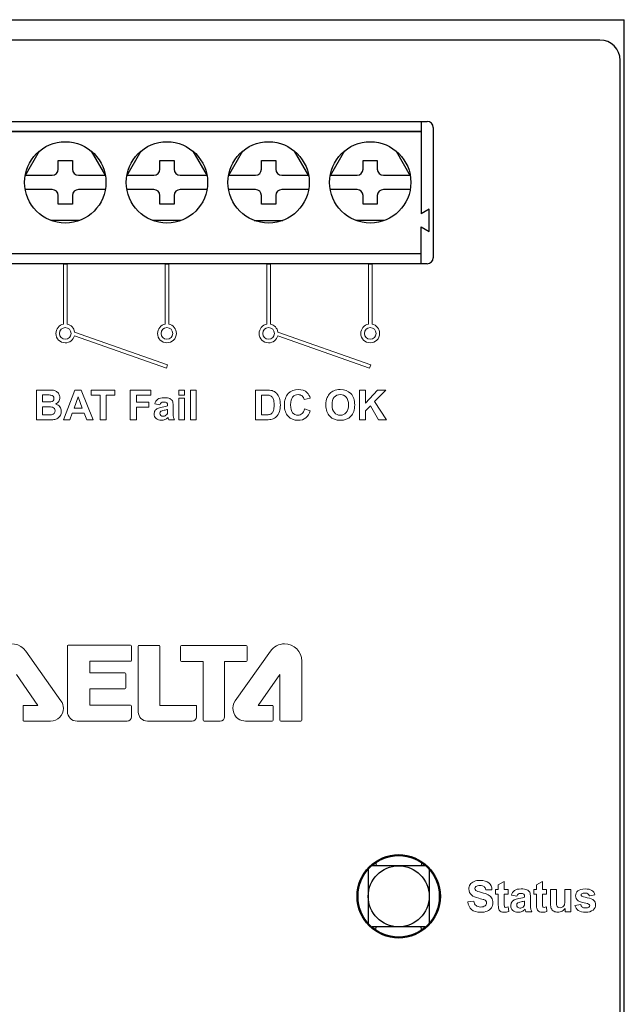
# Model space of a CAD drawing. Header units: inches. Extents: x 0 to 5108, y 0 to 2887.
# Tile 11 of 11: x 328 to 358, y 139 to 188. Entities that reach past the tile are written whole.
import ezdxf

# ---------------------------------------------------------------- set-up
doc = ezdxf.new("R2010")
doc.units = ezdxf.units.IN
doc.header["$MEASUREMENT"] = 0
doc.layers.add('Line', color=3, linetype='Continuous', lineweight=25)

msp = doc.modelspace()

# ---------------------------------------------------------------- linework, layer by layer
at = {"layer": 'Line', "color": 7, "linetype": 'Continuous'}
for p, q in [((308.033, 187.907), (358.033, 187.907)), ((358.033, 66.907), (358.033, 187.907)), ((356.833, 186.907), (309.233, 186.907)), ((357.833, 92.407), (357.833, 185.907)), ((317.733, 182.907), (348.333, 182.907)), ((348.033, 182.907), (348.033, 182.412)), ((348.633, 182.607), (348.633, 176.207)), ((348.033, 182.412), (318.033, 182.412)), ((318.033, 182.407), (348.033, 182.407)), ((348.033, 182.407), (348.033, 178.366)), ((328.559, 180.229), (329.267, 181.455)), ((331.802, 181.448), (332.506, 180.229)), ((333.559, 180.229), (334.267, 181.455)), ((336.802, 181.448), (337.506, 180.229)), ((338.559, 180.229), (339.267, 181.455)), ((342.506, 180.229), (341.802, 181.448)), ((344.267, 181.455), (343.559, 180.229)), ((346.802, 181.448), (347.506, 180.229)), ((330.183, 180.557), (330.183, 180.982)), ((330.183, 180.982), (330.883, 180.982)), ((330.883, 180.982), (330.883, 180.557)), ((335.183, 180.557), (335.183, 180.982)), ((335.183, 180.982), (335.883, 180.982)), ((335.883, 180.982), (335.883, 180.557)), ((340.183, 180.557), (340.183, 180.982)), ((340.183, 180.982), (340.883, 180.982)), ((340.883, 180.982), (340.883, 180.557)), ((345.183, 180.557), (345.183, 180.982)), ((345.183, 180.982), (345.883, 180.982)), ((345.883, 180.982), (345.883, 180.557)), ((328.576, 180.257), (329.883, 180.257)), ((331.183, 180.257), (332.49, 180.257)), ((333.576, 180.257), (334.883, 180.257)), ((336.183, 180.257), (337.49, 180.257)), ((338.576, 180.257), (339.883, 180.257)), ((341.183, 180.257), (342.49, 180.257)), ((343.576, 180.257), (344.883, 180.257)), ((346.183, 180.257), (347.49, 180.257)), ((329.883, 179.557), (328.573, 179.557)), ((330.183, 178.832), (330.183, 179.257)), ((330.883, 179.257), (330.883, 178.832)), ((332.494, 179.557), (331.183, 179.557)), ((334.883, 179.557), (333.573, 179.557)), ((335.183, 178.832), (335.183, 179.257)), ((335.883, 179.257), (335.883, 178.832)), ((337.494, 179.557), (336.183, 179.557)), ((339.883, 179.557), (338.573, 179.557)), ((340.183, 178.832), (340.183, 179.257)), ((340.883, 179.257), (340.883, 178.832)), ((342.494, 179.557), (341.183, 179.557)), ((344.883, 179.557), (343.573, 179.557)), ((345.183, 178.832), (345.183, 179.257)), ((345.883, 179.257), (345.883, 178.832)), ((347.494, 179.557), (346.183, 179.557)), ((330.883, 178.832), (330.183, 178.832)), ((335.883, 178.832), (335.183, 178.832)), ((340.883, 178.832), (340.183, 178.832)), ((345.883, 178.832), (345.183, 178.832)), ((348.433, 178.597), (348.033, 178.366)), ((348.433, 177.497), (348.433, 178.597)), ((331.241, 178.037), (329.825, 178.037)), ((336.241, 178.037), (334.825, 178.037)), ((339.825, 178.037), (341.241, 178.037)), ((346.241, 178.037), (344.825, 178.037)), ((348.033, 175.907), (348.033, 177.728)), ((348.033, 177.728), (348.433, 177.497)), ((318.033, 176.407), (348.033, 176.407)), ((348.333, 175.907), (317.733, 175.907)), ((348.235, 146.307), (345.63, 146.307)), ((345.81, 146.445), (345.825, 146.307)), ((348.056, 146.445), (348.041, 146.307)), ((345.433, 146.11), (345.433, 143.505)), ((348.433, 146.11), (348.433, 143.505)), ((348.235, 143.307), (345.63, 143.307)), ((345.81, 143.169), (345.825, 143.307)), ((348.056, 143.169), (348.041, 143.307))]:
    msp.add_line(p, q, dxfattribs=at)
at = {"layer": 'Line', "color": 7, "lineweight": 0}
for p, q in [((330.445, 172.937), (330.445, 175.907)), ((330.621, 175.907), (330.621, 172.937)), ((335.445, 172.937), (335.445, 175.907)), ((335.621, 175.907), (335.621, 172.937)), ((340.445, 172.937), (340.445, 175.907)), ((340.621, 175.907), (340.621, 172.937)), ((345.444, 172.937), (345.444, 175.907)), ((345.621, 175.907), (345.621, 172.937)), ((335.504, 170.776), (330.98, 172.364)), ((330.992, 172.547), (335.562, 170.943)), ((345.503, 170.776), (340.981, 172.364)), ((340.992, 172.547), (345.562, 170.943)), ((335.562, 170.943), (335.504, 170.776)), ((345.562, 170.943), (345.503, 170.776)), ((330.438, 168.236), (331.008, 169.7)), ((331.008, 169.7), (331.321, 169.7)), ((331.321, 169.7), (331.907, 168.236)), ((331.807, 169.453), (331.807, 169.7)), ((331.807, 169.7), (332.971, 169.7)), ((332.242, 169.453), (331.807, 169.453)), ((332.242, 168.236), (332.242, 169.453)), ((332.971, 169.453), (332.538, 169.453)), ((332.538, 169.453), (332.538, 168.236)), ((332.971, 169.7), (332.971, 169.453)), ((333.732, 168.236), (333.732, 169.7)), ((333.732, 169.7), (334.737, 169.7)), ((334.737, 169.453), (334.028, 169.453)), ((334.028, 169.453), (334.028, 169.106)), ((334.737, 169.7), (334.737, 169.453)), ((336.116, 169.441), (336.116, 169.7)), ((336.116, 169.7), (336.397, 169.7)), ((336.397, 169.441), (336.116, 169.441)), ((336.397, 169.7), (336.397, 169.441)), ((336.685, 168.236), (336.685, 169.7)), ((336.685, 169.7), (336.965, 169.7)), ((336.965, 169.7), (336.965, 168.236)), ((345.005, 168.236), (345.005, 169.7)), ((345.005, 169.7), (345.301, 169.7)), ((345.301, 169.7), (345.301, 169.05)), ((345.301, 169.05), (345.898, 169.7)), ((346.296, 169.7), (345.744, 169.13)), ((345.898, 169.7), (346.296, 169.7)), ((331.161, 169.359), (330.963, 168.815)), ((331.363, 168.815), (331.161, 169.359)), ((334.028, 169.106), (334.64, 169.106)), ((334.64, 169.106), (334.64, 168.858)), ((336.116, 168.236), (336.116, 169.297)), ((336.116, 169.297), (336.397, 169.297)), ((336.397, 169.297), (336.397, 168.236)), ((345.744, 169.13), (346.326, 168.236)), ((330.872, 168.568), (330.751, 168.236)), ((331.458, 168.568), (330.872, 168.568)), ((330.963, 168.815), (331.363, 168.815)), ((331.585, 168.236), (331.458, 168.568)), ((334.64, 168.858), (334.028, 168.858)), ((334.028, 168.858), (334.028, 168.236)), ((345.54, 168.923), (345.301, 168.678)), ((345.301, 168.678), (345.301, 168.236)), ((345.943, 168.236), (345.54, 168.923)), ((330.751, 168.236), (330.438, 168.236)), ((331.907, 168.236), (331.585, 168.236)), ((332.538, 168.236), (332.242, 168.236)), ((334.028, 168.236), (333.732, 168.236)), ((336.397, 168.236), (336.116, 168.236)), ((336.965, 168.236), (336.685, 168.236)), ((345.301, 168.236), (345.005, 168.236)), ((346.326, 168.236), (345.943, 168.236))]:
    msp.add_line(p, q, dxfattribs=at)
at = {"layer": 'Line', "color": 7}
for p, q in [((330.445, 175.907), (330.621, 175.907)), ((335.445, 175.907), (335.621, 175.907)), ((340.445, 175.907), (340.621, 175.907)), ((345.444, 175.907), (345.621, 175.907))]:
    msp.add_line(p, q, dxfattribs=at)
at = {"layer": 'Line', "color": 7, "linetype": 'Continuous'}
for centre, radius in [((330.533, 179.907), 2), ((335.533, 179.907), 2), ((340.533, 179.907), 2), ((345.533, 179.907), 2), ((346.933, 144.807), 2.05), ((346.933, 144.807), 2), ((346.933, 144.807), 1.5)]:
    msp.add_circle(centre, radius, dxfattribs=at)
for centre, radius, start, end in [((356.833, 185.907), 1, 0, 90), ((348.333, 182.607), 0.3, 0, 90), ((329.883, 180.557), 0.3, 270, 0), ((331.183, 180.557), 0.3, 180, 270), ((334.883, 180.557), 0.3, 270, 0), ((336.183, 180.557), 0.3, 180, 270), ((339.883, 180.557), 0.3, 270, 0), ((341.183, 180.557), 0.3, 180, 270), ((344.883, 180.557), 0.3, 270, 0), ((346.183, 180.557), 0.3, 180, 270), ((329.883, 179.257), 0.3, 0, 90), ((331.183, 179.257), 0.3, 90, 180), ((334.883, 179.257), 0.3, 0, 90), ((336.183, 179.257), 0.3, 90, 180), ((339.883, 179.257), 0.3, 0, 90), ((341.183, 179.257), 0.3, 90, 180), ((344.883, 179.257), 0.3, 0, 90), ((346.183, 179.257), 0.3, 90, 180), ((348.333, 176.207), 0.3, 270, 0)]:
    msp.add_arc(centre, radius, start, end, dxfattribs=at)
at = {"layer": 'Line', "color": 7, "lineweight": 0}
for points, knots in [([(330.98, 172.364), (330.928, 172.166), (330.747, 172.019), (330.533, 172.019), (330.278, 172.019), (330.07, 172.227), (330.07, 172.483), (330.07, 172.708), (330.231, 172.896), (330.445, 172.937)], [3.160973, 3.160973, 3.160973, 3.160973, 4, 4, 4, 5, 5, 5, 5.881898, 5.881898, 5.881898, 5.881898]), ([(335.621, 172.937), (335.834, 172.896), (335.996, 172.708), (335.996, 172.483), (335.996, 172.227), (335.788, 172.019), (335.533, 172.019), (335.278, 172.019), (335.07, 172.227), (335.07, 172.483), (335.07, 172.708), (335.231, 172.896), (335.445, 172.937)], [2.118102, 2.118102, 2.118102, 2.118102, 3, 3, 3, 4, 4, 4, 5, 5, 5, 5.881898, 5.881898, 5.881898, 5.881898]), ([(340.981, 172.364), (340.928, 172.166), (340.747, 172.019), (340.533, 172.019), (340.277, 172.019), (340.069, 172.227), (340.069, 172.483), (340.069, 172.708), (340.231, 172.896), (340.445, 172.937)], [3.160976, 3.160976, 3.160976, 3.160976, 4, 4, 4, 5, 5, 5, 5.882065, 5.882065, 5.882065, 5.882065]), ([(345.621, 172.937), (345.834, 172.896), (345.996, 172.708), (345.996, 172.483), (345.996, 172.227), (345.788, 172.019), (345.533, 172.019), (345.277, 172.019), (345.07, 172.227), (345.07, 172.483), (345.07, 172.708), (345.231, 172.896), (345.444, 172.937)], [2.117935, 2.117935, 2.117935, 2.117935, 3, 3, 3, 4, 4, 4, 5, 5, 5, 5.881898, 5.881898, 5.881898, 5.881898]), ([(330.533, 172.769), (330.375, 172.769), (330.246, 172.641), (330.246, 172.483), (330.246, 172.324), (330.375, 172.196), (330.533, 172.196), (330.691, 172.196), (330.82, 172.324), (330.82, 172.483), (330.82, 172.641), (330.691, 172.769), (330.533, 172.769)], [0, 0, 0, 0, 1, 1, 1, 2, 2, 2, 3, 3, 3, 4, 4, 4, 4]), ([(335.533, 172.769), (335.375, 172.769), (335.246, 172.641), (335.246, 172.483), (335.246, 172.324), (335.375, 172.196), (335.533, 172.196), (335.691, 172.196), (335.819, 172.324), (335.819, 172.483), (335.819, 172.641), (335.691, 172.769), (335.533, 172.769)], [0, 0, 0, 0, 1, 1, 1, 2, 2, 2, 3, 3, 3, 4, 4, 4, 4]), ([(340.533, 172.769), (340.375, 172.769), (340.246, 172.641), (340.246, 172.483), (340.246, 172.324), (340.375, 172.196), (340.533, 172.196), (340.691, 172.196), (340.82, 172.324), (340.82, 172.483), (340.82, 172.641), (340.691, 172.769), (340.533, 172.769)], [0, 0, 0, 0, 1, 1, 1, 2, 2, 2, 3, 3, 3, 4, 4, 4, 4]), ([(345.533, 172.769), (345.374, 172.769), (345.246, 172.641), (345.246, 172.483), (345.246, 172.324), (345.374, 172.196), (345.533, 172.196), (345.691, 172.196), (345.82, 172.324), (345.82, 172.483), (345.82, 172.641), (345.691, 172.769), (345.533, 172.769)], [0, 0, 0, 0, 1, 1, 1, 2, 2, 2, 3, 3, 3, 4, 4, 4, 4]), ([(329.695, 169.7), (329.811, 169.7), (329.897, 169.696), (329.955, 169.686), (330.012, 169.676), (330.062, 169.656), (330.107, 169.626), (330.152, 169.595), (330.19, 169.554), (330.22, 169.503)], [1, 1, 1, 1, 2, 2, 2, 3, 3, 3, 4, 4, 4, 4]), ([(329.814, 169.123), (329.865, 169.129), (329.905, 169.147), (329.933, 169.175), (329.962, 169.204), (329.977, 169.242), (329.977, 169.29), (329.977, 169.335), (329.965, 169.372), (329.94, 169.4), (329.915, 169.428), (329.877, 169.446), (329.828, 169.452)], [3, 3, 3, 3, 4, 4, 4, 5, 5, 5, 6, 6, 6, 7, 7, 7, 7]), ([(330.22, 169.503), (330.25, 169.452), (330.265, 169.395), (330.265, 169.332), (330.265, 169.263), (330.246, 169.2), (330.209, 169.143)], [4, 4, 4, 4, 5, 5, 5, 6, 6, 6, 6]), ([(340.777, 169.228), (340.757, 169.288), (340.729, 169.336), (340.693, 169.37), (340.657, 169.404), (340.612, 169.427), (340.556, 169.439)], [7, 7, 7, 7, 8, 8, 8, 9, 9, 9, 9]), ([(341.499, 168.41), (341.374, 168.543), (341.312, 168.725), (341.312, 168.955), (341.312, 169.199), (341.374, 169.388), (341.5, 169.523)], [4, 4, 4, 4, 5, 5, 5, 6, 6, 6, 6]), ([(341.5, 169.523), (341.626, 169.658), (341.792, 169.725), (341.996, 169.725), (342.176, 169.725), (342.321, 169.672), (342.433, 169.567)], [6, 6, 6, 6, 7, 7, 7, 8, 8, 8, 8]), ([(342.182, 169.407), (342.127, 169.451), (342.061, 169.473), (341.982, 169.473), (341.873, 169.473), (341.785, 169.434), (341.717, 169.356)], [11, 11, 11, 11, 12, 12, 12, 13, 13, 13, 13]), ([(343.742, 169.667), (343.833, 169.706), (343.939, 169.725), (344.058, 169.725), (344.274, 169.725), (344.447, 169.658), (344.576, 169.525), (344.706, 169.391), (344.77, 169.205), (344.77, 168.966), (344.77, 168.73), (344.706, 168.545), (344.578, 168.411)], [3, 3, 3, 3, 4, 4, 4, 5, 5, 5, 6, 6, 6, 7, 7, 7, 7]), ([(344.354, 169.349), (344.281, 169.431), (344.183, 169.473), (344.061, 169.473), (343.939, 169.473), (343.841, 169.431), (343.766, 169.347)], [5, 5, 5, 5, 6, 6, 6, 7, 7, 7, 7]), ([(335.082, 169.247), (335.151, 169.296), (335.255, 169.321), (335.393, 169.321), (335.518, 169.321), (335.611, 169.306), (335.673, 169.276)], [2, 2, 2, 2, 3, 3, 3, 4, 4, 4, 4]), ([(335.524, 169.072), (335.497, 169.094), (335.447, 169.106), (335.373, 169.106), (335.323, 169.106), (335.284, 169.096), (335.256, 169.077)], [22, 22, 22, 22, 23, 23, 23, 24, 24, 24, 24]), ([(335.673, 169.276), (335.734, 169.247), (335.777, 169.209), (335.802, 169.163), (335.827, 169.118), (335.839, 169.034), (335.839, 168.912)], [4, 4, 4, 4, 5, 5, 5, 6, 6, 6, 6]), ([(340.777, 168.699), (340.797, 168.764), (340.807, 168.854), (340.807, 168.967), (340.807, 169.08), (340.797, 169.167), (340.777, 169.228)], [5, 5, 5, 5, 6, 6, 6, 7, 7, 7, 7]), ([(341.065, 169.3), (341.097, 169.207), (341.112, 169.091), (341.112, 168.954), (341.112, 168.834), (341.098, 168.73), (341.068, 168.642)], [4, 4, 4, 4, 5, 5, 5, 6, 6, 6, 6]), ([(341.717, 169.356), (341.65, 169.278), (341.616, 169.152), (341.616, 168.977), (341.616, 168.792), (341.649, 168.66), (341.716, 168.582)], [13, 13, 13, 13, 14, 14, 14, 15, 15, 15, 15]), ([(343.654, 168.969), (343.654, 168.803), (343.693, 168.678), (343.769, 168.592), (343.846, 168.506), (343.943, 168.464), (344.061, 168.464), (344.179, 168.464), (344.276, 168.506), (344.351, 168.591)], [0, 0, 0, 0, 1, 1, 1, 2, 2, 2, 3, 3, 3, 3]), ([(344.351, 168.591), (344.427, 168.676), (344.465, 168.803), (344.465, 168.973), (344.465, 169.141), (344.428, 169.266), (344.354, 169.349)], [3, 3, 3, 3, 4, 4, 4, 5, 5, 5, 5]), ([(329.989, 168.55), (330.017, 168.581), (330.031, 168.623), (330.031, 168.674), (330.031, 168.718), (330.02, 168.756), (329.999, 168.786)], [4, 4, 4, 4, 5, 5, 5, 6, 6, 6, 6]), ([(330.265, 168.881), (330.313, 168.819), (330.337, 168.745), (330.337, 168.66), (330.337, 168.594), (330.321, 168.529), (330.29, 168.466)], [8, 8, 8, 8, 9, 9, 9, 10, 10, 10, 10]), ([(334.999, 168.301), (334.936, 168.36), (334.904, 168.435), (334.904, 168.526), (334.904, 168.585), (334.919, 168.639), (334.947, 168.686)], [15, 15, 15, 15, 16, 16, 16, 17, 17, 17, 17]), ([(334.947, 168.686), (334.976, 168.733), (335.016, 168.769), (335.068, 168.794), (335.119, 168.819), (335.194, 168.841), (335.291, 168.859)], [17, 17, 17, 17, 18, 18, 18, 19, 19, 19, 19]), ([(335.24, 168.653), (335.203, 168.628), (335.185, 168.594), (335.185, 168.554), (335.185, 168.515), (335.2, 168.481), (335.229, 168.453)], [2, 2, 2, 2, 3, 3, 3, 4, 4, 4, 4]), ([(341.716, 168.582), (341.783, 168.503), (341.869, 168.464), (341.976, 168.464), (342.054, 168.464), (342.122, 168.489), (342.178, 168.538)], [15, 15, 15, 15, 16, 16, 16, 17, 17, 17, 17]), ([(335.432, 168.247), (335.377, 168.223), (335.319, 168.212), (335.257, 168.212), (335.148, 168.212), (335.062, 168.241), (334.999, 168.301)], [13, 13, 13, 13, 14, 14, 14, 15, 15, 15, 15]), ([(335.229, 168.453), (335.259, 168.424), (335.296, 168.41), (335.341, 168.41), (335.392, 168.41), (335.44, 168.426), (335.486, 168.46)], [4, 4, 4, 4, 5, 5, 5, 6, 6, 6, 6]), ([(342.368, 168.327), (342.266, 168.25), (342.136, 168.211), (341.979, 168.211), (341.784, 168.211), (341.624, 168.277), (341.499, 168.41)], [2, 2, 2, 2, 3, 3, 3, 4, 4, 4, 4]), ([(344.578, 168.411), (344.449, 168.278), (344.277, 168.211), (344.062, 168.211), (343.844, 168.211), (343.671, 168.277), (343.543, 168.41)], [7, 7, 7, 7, 8, 8, 8, 9, 9, 9, 9]), ([(340.621, 156.861), (340.781, 157.086), (341.039, 157.22), (341.314, 157.22), (341.785, 157.22), (342.164, 156.839), (342.164, 156.37)], [6, 6, 6, 6, 7, 7, 7, 8, 8, 8, 8]), ([(329.808, 153.42), (330.155, 153.42), (330.438, 153.703), (330.438, 154.051), (330.438, 154.182), (330.397, 154.309), (330.322, 154.416)], [3, 3, 3, 3, 4, 4, 4, 5, 5, 5, 5]), ([(350.527, 144.863), (350.434, 144.947), (350.387, 145.048), (350.387, 145.168), (350.387, 145.245), (350.409, 145.317), (350.453, 145.385)], [9, 9, 9, 9, 10, 10, 10, 11, 11, 11, 11]), ([(350.642, 145.538), (350.724, 145.573), (350.824, 145.591), (350.941, 145.591), (351.131, 145.591), (351.273, 145.549), (351.37, 145.466)], [12, 12, 12, 12, 13, 13, 13, 14, 14, 14, 14]), ([(350.728, 145.283), (350.696, 145.26), (350.68, 145.228), (350.68, 145.189), (350.68, 145.153), (350.695, 145.122), (350.726, 145.097)], [19, 19, 19, 19, 20, 20, 20, 21, 21, 21, 21]), ([(351.131, 145.286), (351.088, 145.321), (351.023, 145.338), (350.937, 145.338), (350.848, 145.338), (350.779, 145.32), (350.728, 145.283)], [17, 17, 17, 17, 18, 18, 18, 19, 19, 19, 19]), ([(350.726, 145.097), (350.764, 145.065), (350.858, 145.031), (351.007, 144.996), (351.156, 144.961), (351.265, 144.924), (351.337, 144.887)], [21, 21, 21, 21, 22, 22, 22, 23, 23, 23, 23]), ([(352.632, 145.096), (352.704, 145.147), (352.811, 145.172), (352.954, 145.172), (353.084, 145.172), (353.18, 145.157), (353.243, 145.127)], [2, 2, 2, 2, 3, 3, 3, 4, 4, 4, 4]), ([(353.089, 144.914), (353.061, 144.939), (353.01, 144.95), (352.933, 144.95), (352.882, 144.95), (352.841, 144.94), (352.812, 144.92)], [22, 22, 22, 22, 23, 23, 23, 24, 24, 24, 24]), ([(355.768, 144.588), (355.681, 144.648), (355.638, 144.73), (355.638, 144.836), (355.638, 144.931), (355.676, 145.011), (355.751, 145.075), (355.826, 145.14), (355.942, 145.172), (356.1, 145.172), (356.25, 145.172), (356.362, 145.148), (356.435, 145.099)], [8, 8, 8, 8, 9, 9, 9, 10, 10, 10, 11, 11, 11, 12, 12, 12, 12]), ([(355.941, 144.932), (355.919, 144.916), (355.908, 144.897), (355.908, 144.873), (355.908, 144.852), (355.917, 144.834), (355.937, 144.82)], [17, 17, 17, 17, 18, 18, 18, 19, 19, 19, 19]), ([(356.245, 144.93), (356.212, 144.952), (356.165, 144.964), (356.105, 144.964), (356.028, 144.964), (355.974, 144.953), (355.941, 144.932)], [15, 15, 15, 15, 16, 16, 16, 17, 17, 17, 17]), ([(350.739, 144.352), (350.794, 144.305), (350.868, 144.282), (350.961, 144.282), (351.06, 144.282), (351.134, 144.303), (351.184, 144.344)], [2, 2, 2, 2, 3, 3, 3, 4, 4, 4, 4]), ([(351.184, 144.344), (351.233, 144.386), (351.259, 144.434), (351.259, 144.49), (351.259, 144.526), (351.248, 144.557), (351.227, 144.582)], [4, 4, 4, 4, 5, 5, 5, 6, 6, 6, 6]), ([(351.504, 144.733), (351.544, 144.668), (351.565, 144.587), (351.565, 144.491), (351.565, 144.405), (351.541, 144.323), (351.493, 144.247)], [24, 24, 24, 24, 25, 25, 25, 26, 26, 26, 26]), ([(352.156, 144.281), (352.17, 144.271), (352.186, 144.266), (352.206, 144.266), (352.233, 144.266), (352.271, 144.275), (352.322, 144.294)], [5, 5, 5, 5, 6, 6, 6, 7, 7, 7, 7]), ([(352.546, 144.117), (352.481, 144.179), (352.448, 144.256), (352.448, 144.35), (352.448, 144.412), (352.463, 144.467), (352.493, 144.515)], [15, 15, 15, 15, 16, 16, 16, 17, 17, 17, 17]), ([(352.795, 144.482), (352.758, 144.455), (352.739, 144.421), (352.739, 144.38), (352.739, 144.339), (352.754, 144.304), (352.784, 144.274)], [2, 2, 2, 2, 3, 3, 3, 4, 4, 4, 4]), ([(352.784, 144.274), (352.815, 144.245), (352.853, 144.23), (352.9, 144.23), (352.953, 144.23), (353.002, 144.247), (353.05, 144.282)], [4, 4, 4, 4, 5, 5, 5, 6, 6, 6, 6]), ([(353.13, 144.577), (353.093, 144.565), (353.035, 144.55), (352.954, 144.533), (352.873, 144.515), (352.82, 144.499), (352.795, 144.482)], [0, 0, 0, 0, 1, 1, 1, 2, 2, 2, 2]), ([(354.038, 144.281), (354.052, 144.271), (354.068, 144.266), (354.087, 144.266), (354.114, 144.266), (354.154, 144.275), (354.205, 144.294)], [5, 5, 5, 5, 6, 6, 6, 7, 7, 7, 7]), ([(354.567, 144.074), (354.508, 144.106), (354.466, 144.152), (354.44, 144.21), (354.414, 144.269), (354.401, 144.35), (354.401, 144.453)], [4, 4, 4, 4, 5, 5, 5, 6, 6, 6, 6]), ([(354.765, 144.277), (354.794, 144.256), (354.829, 144.246), (354.873, 144.246), (354.922, 144.246), (354.967, 144.26), (355.007, 144.287)], [11, 11, 11, 11, 12, 12, 12, 13, 13, 13, 13]), ([(355.964, 144.279), (356.002, 144.249), (356.055, 144.235), (356.123, 144.235), (356.199, 144.235), (356.255, 144.249), (356.293, 144.276)], [2, 2, 2, 2, 3, 3, 3, 4, 4, 4, 4]), ([(356.293, 144.276), (356.318, 144.296), (356.332, 144.322), (356.332, 144.354), (356.332, 144.376), (356.325, 144.394), (356.311, 144.409)], [4, 4, 4, 4, 5, 5, 5, 6, 6, 6, 6]), ([(356.532, 144.609), (356.593, 144.557), (356.623, 144.485), (356.623, 144.393), (356.623, 144.293), (356.581, 144.206), (356.497, 144.134)], [21, 21, 21, 21, 22, 22, 22, 23, 23, 23, 23]), ([(351.288, 144.079), (351.2, 144.041), (351.089, 144.023), (350.958, 144.023), (350.766, 144.023), (350.62, 144.068), (350.517, 144.156)], [27, 27, 27, 27, 28, 28, 28, 29, 29, 29, 29]), ([(352.347, 144.069), (352.279, 144.04), (352.203, 144.025), (352.117, 144.025), (352.065, 144.025), (352.018, 144.034), (351.976, 144.052)], [8, 8, 8, 8, 9, 9, 9, 10, 10, 10, 10]), ([(353.153, 144.17), (353.103, 144.122), (353.05, 144.086), (352.994, 144.061), (352.937, 144.037), (352.877, 144.025), (352.813, 144.025), (352.7, 144.025), (352.611, 144.056), (352.546, 144.117)], [12, 12, 12, 12, 13, 13, 13, 14, 14, 14, 15, 15, 15, 15]), ([(354.229, 144.069), (354.162, 144.04), (354.085, 144.025), (354, 144.025), (353.948, 144.025), (353.9, 144.034), (353.858, 144.052)], [8, 8, 8, 8, 9, 9, 9, 10, 10, 10, 10]), ([(354.971, 144.076), (354.907, 144.042), (354.838, 144.025), (354.765, 144.025), (354.692, 144.025), (354.626, 144.041), (354.567, 144.074)], [2, 2, 2, 2, 3, 3, 3, 4, 4, 4, 4]), ([(356.497, 144.134), (356.413, 144.061), (356.288, 144.025), (356.123, 144.025), (355.974, 144.025), (355.855, 144.056), (355.769, 144.116)], [23, 23, 23, 23, 24, 24, 24, 25, 25, 25, 25])]:
    msp.add_open_spline(points, degree=3, knots=knots, dxfattribs=at)
for points in [[(330.621, 172.937), (330.814, 172.9), (330.964, 172.743), (330.992, 172.547)], [(340.621, 172.937), (340.814, 172.9), (340.964, 172.743), (340.992, 172.547)], [(329.11, 169.7), (329.11, 169.7), (329.695, 169.7), (329.695, 169.7)], [(329.11, 168.236), (329.11, 168.236), (329.11, 169.7), (329.11, 169.7)], [(329.406, 169.457), (329.406, 169.457), (329.406, 169.118), (329.406, 169.118)], [(329.575, 169.457), (329.575, 169.457), (329.406, 169.457), (329.406, 169.457)], [(329.828, 169.452), (329.799, 169.455), (329.715, 169.457), (329.575, 169.457)], [(339.885, 169.7), (339.885, 169.7), (340.425, 169.7), (340.425, 169.7)], [(339.885, 168.236), (339.885, 168.236), (339.885, 169.7), (339.885, 169.7)], [(340.18, 169.453), (340.18, 169.453), (340.18, 168.483), (340.18, 168.483)], [(340.313, 169.453), (340.313, 169.453), (340.18, 169.453), (340.18, 169.453)], [(340.556, 169.439), (340.515, 169.448), (340.434, 169.453), (340.313, 169.453)], [(340.425, 169.7), (340.547, 169.7), (340.64, 169.691), (340.704, 169.672)], [(340.704, 169.672), (340.79, 169.647), (340.863, 169.602), (340.925, 169.538)], [(340.925, 169.538), (340.986, 169.473), (341.033, 169.394), (341.065, 169.3)], [(342.433, 169.567), (342.5, 169.504), (342.55, 169.414), (342.583, 169.297)], [(343.417, 169.335), (343.45, 169.409), (343.495, 169.476), (343.553, 169.536)], [(343.553, 169.536), (343.611, 169.595), (343.674, 169.639), (343.742, 169.667)], [(329.406, 169.118), (329.406, 169.118), (329.599, 169.118), (329.599, 169.118)], [(329.599, 169.118), (329.715, 169.118), (329.786, 169.12), (329.814, 169.123)], [(330.209, 169.143), (330.172, 169.086), (330.122, 169.043), (330.059, 169.014)], [(330.059, 169.014), (330.148, 168.988), (330.217, 168.944), (330.265, 168.881)], [(334.933, 169.019), (334.962, 169.122), (335.011, 169.198), (335.082, 169.247)], [(335.188, 168.973), (335.188, 168.973), (334.933, 169.019), (334.933, 169.019)], [(335.256, 169.077), (335.228, 169.057), (335.206, 169.022), (335.188, 168.973)], [(335.564, 168.956), (335.564, 169.01), (335.551, 169.049), (335.524, 169.072)], [(335.564, 168.928), (335.564, 168.928), (335.564, 168.956), (335.564, 168.956)], [(342.291, 169.227), (342.273, 169.303), (342.237, 169.363), (342.182, 169.407)], [(342.583, 169.297), (342.583, 169.297), (342.291, 169.227), (342.291, 169.227)], [(343.35, 168.959), (343.35, 169.108), (343.372, 169.234), (343.417, 169.335)], [(343.543, 168.41), (343.414, 168.543), (343.35, 168.726), (343.35, 168.959)], [(343.766, 169.347), (343.691, 169.264), (343.654, 169.138), (343.654, 168.969)], [(329.406, 168.874), (329.406, 168.874), (329.406, 168.483), (329.406, 168.483)], [(329.644, 168.874), (329.644, 168.874), (329.406, 168.874), (329.406, 168.874)], [(329.406, 168.483), (329.406, 168.483), (329.679, 168.483), (329.679, 168.483)], [(329.906, 168.853), (329.866, 168.867), (329.779, 168.874), (329.644, 168.874)], [(329.679, 168.483), (329.786, 168.483), (329.853, 168.486), (329.882, 168.492)], [(329.882, 168.492), (329.926, 168.5), (329.962, 168.519), (329.989, 168.55)], [(329.999, 168.786), (329.978, 168.817), (329.947, 168.839), (329.906, 168.853)], [(330.29, 168.466), (330.259, 168.403), (330.217, 168.353), (330.163, 168.315)], [(335.393, 168.702), (335.315, 168.686), (335.264, 168.669), (335.24, 168.653)], [(335.291, 168.859), (335.423, 168.884), (335.514, 168.907), (335.564, 168.928)], [(335.564, 168.745), (335.528, 168.733), (335.471, 168.719), (335.393, 168.702)], [(335.486, 168.46), (335.52, 168.485), (335.542, 168.516), (335.553, 168.553)], [(335.553, 168.553), (335.56, 168.577), (335.564, 168.622), (335.564, 168.689)], [(335.564, 168.689), (335.564, 168.689), (335.564, 168.745), (335.564, 168.745)], [(335.839, 168.912), (335.839, 168.912), (335.837, 168.584), (335.837, 168.584)], [(335.837, 168.584), (335.837, 168.491), (335.841, 168.423), (335.85, 168.378)], [(340.18, 168.483), (340.18, 168.483), (340.401, 168.483), (340.401, 168.483)], [(340.401, 168.483), (340.484, 168.483), (340.543, 168.487), (340.58, 168.497)], [(340.58, 168.497), (340.628, 168.508), (340.668, 168.529), (340.699, 168.558)], [(340.699, 168.558), (340.731, 168.586), (340.757, 168.633), (340.777, 168.699)], [(341.068, 168.642), (341.031, 168.536), (340.979, 168.45), (340.911, 168.384)], [(342.178, 168.538), (342.235, 168.588), (342.276, 168.667), (342.3, 168.774)], [(342.3, 168.774), (342.3, 168.774), (342.587, 168.683), (342.587, 168.683)], [(342.587, 168.683), (342.543, 168.523), (342.47, 168.405), (342.368, 168.327)], [(329.608, 168.236), (329.608, 168.236), (329.11, 168.236), (329.11, 168.236)], [(329.965, 168.246), (329.916, 168.24), (329.797, 168.237), (329.608, 168.236)], [(330.163, 168.315), (330.11, 168.278), (330.044, 168.254), (329.965, 168.246)], [(335.586, 168.352), (335.538, 168.305), (335.487, 168.27), (335.432, 168.247)], [(335.596, 168.319), (335.591, 168.335), (335.588, 168.346), (335.586, 168.352)], [(335.623, 168.236), (335.615, 168.254), (335.607, 168.282), (335.596, 168.319)], [(335.901, 168.236), (335.901, 168.236), (335.623, 168.236), (335.623, 168.236)], [(335.85, 168.378), (335.859, 168.334), (335.876, 168.286), (335.901, 168.236)], [(340.441, 168.236), (340.441, 168.236), (339.885, 168.236), (339.885, 168.236)], [(340.703, 168.267), (340.638, 168.246), (340.55, 168.236), (340.441, 168.236)], [(340.911, 168.384), (340.86, 168.334), (340.79, 168.295), (340.703, 168.267)], [(328.592, 156.861), (328.321, 157.244), (327.79, 157.336), (327.407, 157.063)], [(330.322, 154.416), (330.322, 154.416), (328.592, 156.861), (328.592, 156.861)], [(330.636, 157.106), (330.636, 157.129), (330.655, 157.149), (330.677, 157.149)], [(330.636, 153.896), (330.636, 153.896), (330.636, 157.106), (330.636, 157.106)], [(330.677, 157.149), (330.677, 157.149), (333.747, 157.149), (333.747, 157.149)], [(333.747, 157.149), (333.769, 157.149), (333.788, 157.129), (333.788, 157.106)], [(333.788, 157.106), (333.788, 157.106), (333.788, 156.403), (333.788, 156.403)], [(334.171, 157.146), (334.146, 157.146), (334.126, 157.127), (334.126, 157.103)], [(334.126, 157.103), (334.126, 157.103), (334.126, 153.866), (334.126, 153.866)], [(335.144, 157.146), (335.144, 157.146), (334.171, 157.146), (334.171, 157.146)], [(335.186, 157.103), (335.186, 157.127), (335.166, 157.146), (335.144, 157.146)], [(335.186, 154.195), (335.186, 154.195), (335.186, 157.103), (335.186, 157.103)], [(336.198, 157.097), (336.198, 157.121), (336.217, 157.14), (336.242, 157.14)], [(336.198, 156.402), (336.198, 156.402), (336.198, 157.097), (336.198, 157.097)], [(336.242, 157.14), (336.242, 157.14), (339.435, 157.14), (339.435, 157.14)], [(338.891, 154.416), (338.891, 154.416), (340.621, 156.861), (340.621, 156.861)], [(339.435, 157.14), (339.458, 157.14), (339.477, 157.121), (339.477, 157.097)], [(339.477, 157.097), (339.477, 157.097), (339.477, 156.402), (339.477, 156.402)], [(333.747, 156.361), (333.747, 156.361), (331.733, 156.361), (331.733, 156.361)], [(331.733, 156.361), (331.733, 156.361), (331.733, 155.793), (331.733, 155.793)], [(333.788, 156.403), (333.788, 156.38), (333.769, 156.361), (333.747, 156.361)], [(336.242, 156.359), (336.217, 156.359), (336.198, 156.378), (336.198, 156.402)], [(339.477, 156.402), (339.477, 156.378), (339.458, 156.359), (339.435, 156.359)], [(342.164, 156.37), (342.164, 156.37), (342.164, 153.464), (342.164, 153.464)], [(337.32, 156.359), (337.32, 156.359), (336.242, 156.359), (336.242, 156.359)], [(337.32, 153.464), (337.32, 153.464), (337.32, 156.359), (337.32, 156.359)], [(339.435, 156.359), (339.435, 156.359), (338.371, 156.359), (338.371, 156.359)], [(338.371, 156.359), (338.371, 156.359), (338.371, 153.636), (338.371, 153.636)], [(328.126, 155.72), (328.126, 155.72), (329.188, 154.195), (329.188, 154.195)], [(331.733, 155.793), (331.733, 155.793), (333.466, 155.793), (333.466, 155.793)], [(333.466, 155.793), (333.491, 155.793), (333.511, 155.772), (333.511, 155.749)], [(333.511, 155.749), (333.511, 155.749), (333.511, 155.06), (333.511, 155.06)], [(341.086, 155.72), (341.086, 155.72), (340.024, 154.195), (340.024, 154.195)], [(341.086, 153.464), (341.086, 153.464), (341.086, 155.72), (341.086, 155.72)], [(333.466, 155.017), (333.466, 155.017), (331.733, 155.017), (331.733, 155.017)], [(331.733, 155.017), (331.733, 155.017), (331.733, 154.203), (331.733, 154.203)], [(333.511, 155.06), (333.511, 155.036), (333.491, 155.017), (333.466, 155.017)], [(328.496, 154.195), (328.472, 154.195), (328.453, 154.175), (328.453, 154.15)], [(328.453, 154.15), (328.453, 154.15), (328.453, 153.464), (328.453, 153.464)], [(329.188, 154.195), (329.188, 154.195), (328.496, 154.195), (328.496, 154.195)], [(331.733, 154.203), (331.733, 154.203), (333.747, 154.203), (333.747, 154.203)], [(333.747, 154.203), (333.769, 154.203), (333.788, 154.184), (333.788, 154.159)], [(333.788, 154.159), (333.788, 154.159), (333.788, 153.636), (333.788, 153.636)], [(336.949, 154.195), (336.949, 154.195), (335.186, 154.195), (335.186, 154.195)], [(336.993, 154.15), (336.993, 154.175), (336.974, 154.195), (336.949, 154.195)], [(336.993, 153.636), (336.993, 153.636), (336.993, 154.15), (336.993, 154.15)], [(339.042, 153.537), (338.759, 153.738), (338.69, 154.131), (338.891, 154.416)], [(340.024, 154.195), (340.024, 154.195), (340.717, 154.195), (340.717, 154.195)], [(340.717, 154.195), (340.742, 154.195), (340.761, 154.175), (340.761, 154.15)], [(340.761, 154.15), (340.761, 154.15), (340.761, 153.464), (340.761, 153.464)], [(328.453, 153.464), (328.453, 153.439), (328.472, 153.42), (328.496, 153.42)], [(331.112, 153.42), (330.848, 153.42), (330.636, 153.633), (330.636, 153.896)], [(333.788, 153.636), (333.788, 153.518), (333.692, 153.42), (333.574, 153.42)], [(334.126, 153.866), (334.126, 153.62), (334.327, 153.42), (334.572, 153.42)], [(336.775, 153.42), (336.894, 153.42), (336.993, 153.518), (336.993, 153.636)], [(337.361, 153.42), (337.339, 153.42), (337.32, 153.439), (337.32, 153.464)], [(338.371, 153.636), (338.371, 153.518), (338.275, 153.42), (338.154, 153.42)], [(339.405, 153.42), (339.276, 153.42), (339.15, 153.462), (339.042, 153.537)], [(340.761, 153.464), (340.761, 153.439), (340.742, 153.42), (340.717, 153.42)], [(341.13, 153.42), (341.105, 153.42), (341.086, 153.439), (341.086, 153.464)], [(342.164, 153.464), (342.164, 153.439), (342.145, 153.42), (342.123, 153.42)], [(328.496, 153.42), (328.496, 153.42), (329.808, 153.42), (329.808, 153.42)], [(333.574, 153.42), (333.574, 153.42), (331.112, 153.42), (331.112, 153.42)], [(334.572, 153.42), (334.572, 153.42), (336.775, 153.42), (336.775, 153.42)], [(338.154, 153.42), (338.154, 153.42), (337.361, 153.42), (337.361, 153.42)], [(340.717, 153.42), (340.717, 153.42), (339.405, 153.42), (339.405, 153.42)], [(342.123, 153.42), (342.123, 153.42), (341.13, 153.42), (341.13, 153.42)], [(350.453, 145.385), (350.497, 145.452), (350.56, 145.503), (350.642, 145.538)], [(351.216, 145.119), (351.202, 145.197), (351.174, 145.253), (351.131, 145.286)], [(351.37, 145.466), (351.466, 145.383), (351.517, 145.271), (351.521, 145.132)], [(351.834, 145.366), (351.834, 145.366), (352.125, 145.535), (352.125, 145.535)], [(351.834, 145.148), (351.834, 145.148), (351.834, 145.366), (351.834, 145.366)], [(352.125, 145.535), (352.125, 145.535), (352.125, 145.148), (352.125, 145.148)], [(353.715, 145.366), (353.715, 145.366), (354.007, 145.535), (354.007, 145.535)], [(353.715, 145.148), (353.715, 145.148), (353.715, 145.366), (353.715, 145.366)], [(354.007, 145.535), (354.007, 145.535), (354.007, 145.148), (354.007, 145.148)], [(350.872, 144.714), (350.708, 144.754), (350.593, 144.804), (350.527, 144.863)], [(351.521, 145.132), (351.521, 145.132), (351.216, 145.119), (351.216, 145.119)], [(351.337, 144.887), (351.408, 144.849), (351.464, 144.798), (351.504, 144.733)], [(351.7, 144.916), (351.7, 144.916), (351.7, 145.148), (351.7, 145.148)], [(351.7, 145.148), (351.7, 145.148), (351.834, 145.148), (351.834, 145.148)], [(351.834, 144.916), (351.834, 144.916), (351.7, 144.916), (351.7, 144.916)], [(351.834, 144.438), (351.834, 144.438), (351.834, 144.916), (351.834, 144.916)], [(352.125, 145.148), (352.125, 145.148), (352.324, 145.148), (352.324, 145.148)], [(352.324, 144.916), (352.324, 144.916), (352.125, 144.916), (352.125, 144.916)], [(352.125, 144.916), (352.125, 144.916), (352.125, 144.474), (352.125, 144.474)], [(352.324, 145.148), (352.324, 145.148), (352.324, 144.916), (352.324, 144.916)], [(352.479, 144.86), (352.508, 144.966), (352.559, 145.045), (352.632, 145.096)], [(352.742, 144.813), (352.742, 144.813), (352.479, 144.86), (352.479, 144.86)], [(352.812, 144.92), (352.783, 144.899), (352.76, 144.864), (352.742, 144.813)], [(352.849, 144.695), (352.984, 144.72), (353.078, 144.744), (353.13, 144.766)], [(353.13, 144.795), (353.13, 144.851), (353.117, 144.891), (353.089, 144.914)], [(353.13, 144.766), (353.13, 144.766), (353.13, 144.795), (353.13, 144.795)], [(353.243, 145.127), (353.307, 145.096), (353.351, 145.057), (353.377, 145.009)], [(353.377, 145.009), (353.403, 144.963), (353.416, 144.876), (353.416, 144.75)], [(353.416, 144.75), (353.416, 144.75), (353.413, 144.411), (353.413, 144.411)], [(353.582, 144.916), (353.582, 144.916), (353.582, 145.148), (353.582, 145.148)], [(353.582, 145.148), (353.582, 145.148), (353.715, 145.148), (353.715, 145.148)], [(353.715, 144.916), (353.715, 144.916), (353.582, 144.916), (353.582, 144.916)], [(353.715, 144.438), (353.715, 144.438), (353.715, 144.916), (353.715, 144.916)], [(354.007, 145.148), (354.007, 145.148), (354.205, 145.148), (354.205, 145.148)], [(354.205, 144.916), (354.205, 144.916), (354.007, 144.916), (354.007, 144.916)], [(354.007, 144.916), (354.007, 144.916), (354.007, 144.474), (354.007, 144.474)], [(354.205, 145.148), (354.205, 145.148), (354.205, 144.916), (354.205, 144.916)], [(354.401, 144.453), (354.401, 144.453), (354.401, 145.148), (354.401, 145.148)], [(354.401, 145.148), (354.401, 145.148), (354.691, 145.148), (354.691, 145.148)], [(354.691, 145.148), (354.691, 145.148), (354.691, 144.643), (354.691, 144.643)], [(355.109, 144.685), (355.109, 144.685), (355.109, 145.148), (355.109, 145.148)], [(355.109, 145.148), (355.109, 145.148), (355.399, 145.148), (355.399, 145.148)], [(355.399, 145.148), (355.399, 145.148), (355.399, 144.05), (355.399, 144.05)], [(355.937, 144.82), (355.963, 144.801), (356.053, 144.773), (356.208, 144.738)], [(356.312, 144.831), (356.3, 144.874), (356.278, 144.907), (356.245, 144.93)], [(356.586, 144.882), (356.586, 144.882), (356.312, 144.831), (356.312, 144.831)], [(356.435, 145.099), (356.508, 145.05), (356.558, 144.978), (356.586, 144.882)], [(350.333, 144.543), (350.333, 144.543), (350.631, 144.572), (350.631, 144.572)], [(350.517, 144.156), (350.414, 144.245), (350.353, 144.374), (350.333, 144.543)], [(350.631, 144.572), (350.649, 144.472), (350.684, 144.399), (350.739, 144.352)], [(351.117, 144.647), (351.081, 144.66), (351, 144.682), (350.872, 144.714)], [(351.227, 144.582), (351.206, 144.607), (351.169, 144.629), (351.117, 144.647)], [(351.843, 144.233), (351.836, 144.267), (351.834, 144.335), (351.834, 144.438)], [(352.125, 144.474), (352.125, 144.384), (352.126, 144.332), (352.131, 144.317)], [(352.131, 144.317), (352.134, 144.303), (352.143, 144.29), (352.156, 144.281)], [(352.322, 144.294), (352.322, 144.294), (352.347, 144.069), (352.347, 144.069)], [(352.493, 144.515), (352.523, 144.564), (352.564, 144.602), (352.617, 144.627)], [(352.617, 144.627), (352.671, 144.653), (352.748, 144.676), (352.849, 144.695)], [(353.05, 144.282), (353.085, 144.308), (353.108, 144.34), (353.119, 144.378)], [(353.119, 144.378), (353.127, 144.402), (353.13, 144.45), (353.13, 144.519)], [(353.13, 144.519), (353.13, 144.519), (353.13, 144.577), (353.13, 144.577)], [(353.413, 144.411), (353.413, 144.314), (353.417, 144.243), (353.427, 144.197)], [(353.725, 144.233), (353.719, 144.267), (353.715, 144.335), (353.715, 144.438)], [(354.007, 144.474), (354.007, 144.384), (354.009, 144.332), (354.012, 144.317)], [(354.012, 144.317), (354.016, 144.303), (354.025, 144.29), (354.038, 144.281)], [(354.205, 144.294), (354.205, 144.294), (354.229, 144.069), (354.229, 144.069)], [(354.691, 144.643), (354.691, 144.489), (354.696, 144.394), (354.707, 144.36)], [(354.707, 144.36), (354.718, 144.325), (354.737, 144.297), (354.765, 144.277)], [(355.007, 144.287), (355.046, 144.314), (355.073, 144.348), (355.087, 144.389)], [(355.087, 144.389), (355.102, 144.429), (355.109, 144.528), (355.109, 144.685)], [(355.598, 144.363), (355.598, 144.363), (355.889, 144.408), (355.889, 144.408)], [(355.769, 144.116), (355.681, 144.177), (355.625, 144.259), (355.598, 144.363)], [(356.214, 144.447), (355.979, 144.499), (355.831, 144.546), (355.768, 144.588)], [(355.889, 144.408), (355.902, 144.351), (355.926, 144.308), (355.964, 144.279)], [(356.208, 144.738), (356.363, 144.703), (356.471, 144.66), (356.532, 144.609)], [(356.311, 144.409), (356.296, 144.422), (356.264, 144.435), (356.214, 144.447)], [(351.493, 144.247), (351.444, 144.172), (351.376, 144.115), (351.288, 144.079)], [(351.883, 144.12), (351.864, 144.148), (351.85, 144.185), (351.843, 144.233)], [(351.976, 144.052), (351.934, 144.069), (351.903, 144.092), (351.883, 144.12)], [(353.163, 144.136), (353.159, 144.153), (353.155, 144.164), (353.153, 144.17)], [(353.192, 144.05), (353.184, 144.069), (353.174, 144.098), (353.163, 144.136)], [(353.479, 144.05), (353.479, 144.05), (353.192, 144.05), (353.192, 144.05)], [(353.427, 144.197), (353.436, 144.152), (353.454, 144.102), (353.479, 144.05)], [(353.766, 144.12), (353.746, 144.148), (353.733, 144.185), (353.725, 144.233)], [(353.858, 144.052), (353.816, 144.069), (353.785, 144.092), (353.766, 144.12)], [(355.129, 144.214), (355.089, 144.156), (355.037, 144.11), (354.971, 144.076)], [(355.129, 144.05), (355.129, 144.05), (355.129, 144.214), (355.129, 144.214)], [(355.399, 144.05), (355.399, 144.05), (355.129, 144.05), (355.129, 144.05)]]:
    msp.add_open_spline(points, degree=3, dxfattribs=at)

doc.saveas('drawing.dxf')
